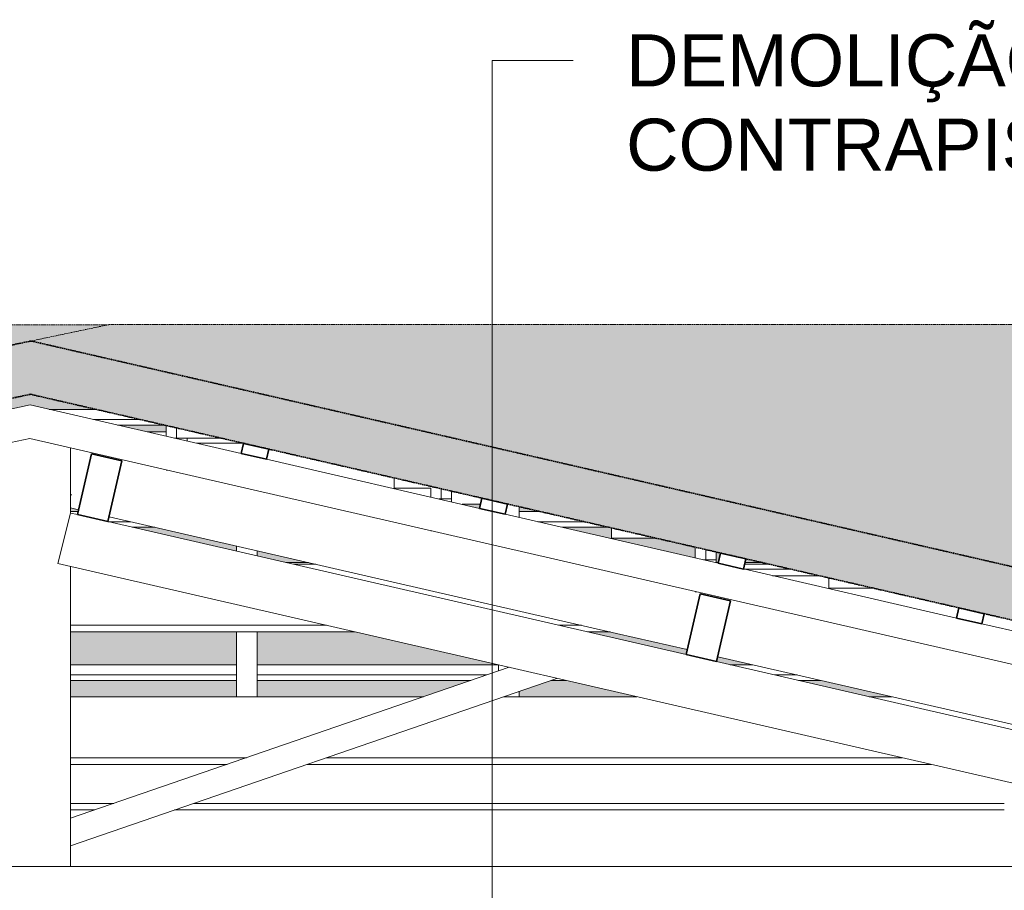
# Model space of a CAD drawing. Header units: millimetres. Extents: x -32613 to 52917, y -2150 to 8528.
# Tile 148 of 256: x 32774 to 34665, y 5102 to 6775. Entities that reach past the tile are written whole.
import ezdxf

# ---------------------------------------------------------------- set-up
doc = ezdxf.new("R2010")
doc.units = ezdxf.units.MM
doc.linetypes.add('_Tracejado médio', pattern=[4, 3, -1])
for name, color, linetype, lineweight in [('A-GENM', 13, 'Continuous', 18), ('A-GLAZ-CWMG', 51, 'Continuous', 18), ('A-ROOF', 132, 'Continuous', 25), ('A-ROOF-PATT', 132, 'Continuous', 25), ('G-ANNO-TEXT', 231, 'Continuous', 9)]:
    doc.layers.add(name, color=color, linetype=linetype, lineweight=lineweight)
doc.styles.add('Arial_3', font='arial.ttf', dxfattribs={"height": 100})

# ---------------------------------------------------------------- blocks, each defined once
blk = doc.blocks.new('Rectangular Mullion - 6x12 cm-3934083-CORTE B - MANTER _ DEMOLIR')
at = {"layer": 'A-GLAZ-CWMG'}
for p, q in [((16465.1, 5728.7), (16508.6, 5728.7)), ((17332.1, 5728.7), (17380.3, 5728.7)), ((16528.8, 5611.5), (16036.8, 5611.5)), ((17018.5, 5611.5), (16975, 5611.5)), ((16036.8, 5598.7), (16584.1, 5598.7)), ((17030.3, 5598.7), (17073.8, 5598.7))]:
    blk.add_line(p, q, dxfattribs=at)
blk = doc.blocks.new('Rectangular Mullion - 6x12 cm-3934084-CORTE B - MANTER _ DEMOLIR')
at = {"layer": 'A-GLAZ-CWMG'}
blk.add_line((16184.3, 5983.2), (16220.8, 5983.2), dxfattribs=at)
blk = doc.blocks.new('Rectangular Mullion - 6x12 cm-3934069-CORTE B - MANTER _ DEMOLIR')
at = {"layer": 'A-GLAZ-CWMG'}
for p, q in [((17420.2, 5719.6), (17330.4, 5719.6)), ((17475.5, 5706.8), (17385.8, 5706.8)), ((17911.7, 5589.6), (17895.6, 5589.6))]:
    blk.add_line(p, q, dxfattribs=at)
blk = doc.blocks.new('Rectangular Mullion - 2x5 cm-4253628-CORTE B - MANTER _ DEMOLIR')
at = {"layer": 'A-GLAZ-CWMG'}
for p, q in [((16036.8, 5535.7), (16355.8, 5535.7)), ((16395.8, 5535.7), (16858.4, 5535.7)), ((17304.5, 5535.7), (17348, 5535.7)), ((16355.8, 5516.1), (16036.8, 5516.1)), ((16036.8, 5505.5), (16355.8, 5505.5)), ((16836.8, 5516.1), (16395.8, 5516.1)), ((16395.8, 5505.5), (16806.1, 5505.5)), ((16959.6, 5505.5), (16989.4, 5505.5)), ((17433, 5516.1), (17389.5, 5516.1)), ((17435.6, 5505.5), (17479.1, 5505.5))]:
    blk.add_line(p, q, dxfattribs=at)
blk = doc.blocks.new('Rectangular Mullion - 2x5 cm-4253638-CORTE B - MANTER _ DEMOLIR')
at = {"layer": 'A-GLAZ-CWMG', "lineweight": 35}
for p, q in [((17744, 5644.9), (17739.5, 5625.4)), ((17792.7, 5633.7), (17744, 5644.9)), ((17739.5, 5625.4), (17788.2, 5614.2)), ((17788.2, 5614.2), (17792.7, 5633.7))]:
    blk.add_line(p, q, dxfattribs=at)
blk = doc.blocks.new('Rectangular Mullion - 2x5 cm-4253639-CORTE B - MANTER _ DEMOLIR')
at = {"layer": 'A-GLAZ-CWMG', "lineweight": 35}
for p, q in [((17285.8, 5750.3), (17281.3, 5730.8)), ((17334.5, 5739.1), (17285.8, 5750.3)), ((17330, 5719.6), (17334.5, 5739.1)), ((17281.3, 5730.8), (17330, 5719.6))]:
    blk.add_line(p, q, dxfattribs=at)
blk = doc.blocks.new('Rectangular Mullion - 2x5 cm-4253640-CORTE B - MANTER _ DEMOLIR')
at = {"layer": 'A-GLAZ-CWMG', "lineweight": 35}
for p, q in [((16827.5, 5855.7), (16823.1, 5836.2)), ((16876.3, 5844.5), (16827.5, 5855.7)), ((16823.1, 5836.2), (16871.8, 5825)), ((16871.8, 5825), (16876.3, 5844.5))]:
    blk.add_line(p, q, dxfattribs=at)
blk = doc.blocks.new('Rectangular Mullion - 2x5 cm-4253641-CORTE B - MANTER _ DEMOLIR')
at = {"layer": 'A-GLAZ-CWMG', "lineweight": 35}
for p, q in [((16369.3, 5961.1), (16364.8, 5941.6)), ((16418.1, 5949.9), (16369.3, 5961.1)), ((16364.8, 5941.6), (16413.6, 5930.4)), ((16413.6, 5930.4), (16418.1, 5949.9))]:
    blk.add_line(p, q, dxfattribs=at)
blk = doc.blocks.new('Rectangular Mullion - 2x5 cm-4253648-CORTE B - MANTER _ DEMOLIR')
at = {"layer": 'A-GLAZ-CWMG'}
for p, q in [((16451, 5732), (16494.5, 5732)), ((17277.4, 5732), (17281.6, 5732)), ((17332.9, 5732), (17366.2, 5732))]:
    blk.add_line(p, q, dxfattribs=at)
blk = doc.blocks.new('Rectangular Mullion - 2x5 cm-4253649-CORTE B - MANTER _ DEMOLIR')
at = {"layer": 'A-GLAZ-CWMG'}
for p, q in [((16036.8, 5830.1), (16051.7, 5830.1)), ((16899.3, 5830.1), (16939.4, 5830.1)), ((16152.7, 5810.6), (16109.2, 5810.6)), ((17024.4, 5810.6), (16934.6, 5810.6)), ((16155.3, 5800), (16198.8, 5800)), ((16980.7, 5800), (17070.5, 5800))]:
    blk.add_line(p, q, dxfattribs=at)
blk = doc.blocks.new('Rectangular Mullion - 2x5 cm-4253651-CORTE B - MANTER _ DEMOLIR')
at = {"layer": 'A-GLAZ-CWMG'}
for p, q in [((15996.2, 6026.4), (16085.9, 6026.4)), ((16170.9, 6006.9), (16081.1, 6006.9)), ((16127.2, 5996.3), (16217, 5996.3))]:
    blk.add_line(p, q, dxfattribs=at)
blk = doc.blocks.new('Rectangular Mullion - 2x5 cm-4253681-CORTE B - MANTER _ DEMOLIR')
at = {"layer": 'A-GLAZ-CWMG'}
for p, q in [((17494, 5682.9), (17494, 5702.4)), ((17494.6, 5702.4), (17494, 5702.4)), ((17579.6, 5682.9), (17494, 5682.9))]:
    blk.add_line(p, q, dxfattribs=at)
blk = doc.blocks.new('Rectangular Mullion - 2x5 cm-4253683-CORTE B - MANTER _ DEMOLIR')
at = {"layer": 'A-GLAZ-CWMG'}
for p, q in [((17076.3, 5779), (17076.3, 5798.5)), ((17076.9, 5798.5), (17076.3, 5798.5)), ((17161.9, 5779), (17076.3, 5779))]:
    blk.add_line(p, q, dxfattribs=at)
blk = doc.blocks.new('Rectangular Mullion - 2x5 cm-4253685-CORTE B - MANTER _ DEMOLIR')
at = {"layer": 'A-GLAZ-CWMG'}
for p, q in [((16658.6, 5875), (16658.6, 5894.6)), ((16659.2, 5894.6), (16658.6, 5894.6)), ((16729.1, 5875), (16658.6, 5875))]:
    blk.add_line(p, q, dxfattribs=at)
blk = doc.blocks.new('Rectangular Mullion - 2x5 cm-4253687-CORTE B - MANTER _ DEMOLIR')
at = {"layer": 'A-GLAZ-CWMG'}
for p, q in [((16240.9, 5971.1), (16240.9, 5990.7)), ((16241.5, 5990.7), (16240.9, 5990.7)), ((16326.5, 5971.1), (16240.9, 5971.1))]:
    blk.add_line(p, q, dxfattribs=at)
blk = doc.blocks.new('Rectangular Mullion - 6x12 cm-3933649-CORTE B - MANTER _ DEMOLIR')
at = {"layer": 'A-GLAZ-CWMG', "lineweight": 35}
for p, q in [((17246.7, 5672.1), (17219.8, 5555.2)), ((17305.2, 5658.7), (17246.7, 5672.1)), ((17278.3, 5541.7), (17305.2, 5658.7)), ((17219.8, 5555.2), (17278.3, 5541.7))]:
    blk.add_line(p, q, dxfattribs=at)
blk = doc.blocks.new('Rectangular Mullion - 6x12 cm 2-3933784-CORTE B - MANTER _ DEMOLIR')
at = {"layer": 'A-GLAZ-CWMG'}
for p, q in [((16052.5, 5833.6), (16036.8, 5837.2)), ((17086.1, 5595.9), (16111, 5820.2))]:
    blk.add_line(p, q, dxfattribs=at)
blk = doc.blocks.new('Rectangular Mullion - 4x6_3-3931219-CORTE B - MANTER _ DEMOLIR')
at = {"layer": 'A-GLAZ-CWMG'}
for p, q in [((15959.6, 6034.8), (16364.8, 5941.6)), ((18846.1, 5306.3), (15959, 5970.3)), ((16413.6, 5930.4), (16823.1, 5836.2)), ((16871.8, 5825), (17281.3, 5730.9)), ((17330, 5719.7), (17739.5, 5625.5)), ((17788.2, 5614.3), (18197.7, 5520.1))]:
    blk.add_line(p, q, dxfattribs=at)
blk = doc.blocks.new('Rectangular Mullion - 4x6_3-V7-CORTE B - MANTER _ DEMOLIR')
at = {"layer": 'A-GLAZ-CWMG'}
for p, q in [((16899.3, 5818.7), (16899.3, 5839.4)), ((16859.3, 5523.9), (16859.3, 5535.4)), ((16899.3, 5474.3), (16899.3, 5484.8))]:
    blk.add_line(p, q, dxfattribs=at)
blk = doc.blocks.new('Rectangular Mullion - 4x6_3-V8-CORTE B - MANTER _ DEMOLIR')
at = {"layer": 'A-GLAZ-CWMG'}
for p, q in [((16355.8, 5753.9), (16355.8, 5763.9)), ((16395.8, 5744.7), (16395.8, 5754.7)), ((16355.8, 5474.3), (16355.8, 5598.7)), ((16395.8, 5474.3), (16395.8, 5598.7))]:
    blk.add_line(p, q, dxfattribs=at)
blk = doc.blocks.new('Rectangular Mullion - 4x6_3-3925302-CORTE B - MANTER _ DEMOLIR')
at = {"layer": 'A-GLAZ-CWMG'}
for p, q in [((16220.8, 5995.4), (16220.8, 5974.8)), ((16240.8, 5971.2), (16240.8, 5990.8)), ((16240.8, 5971.2), (16236.5, 5971.2)), ((16260.8, 5965.6), (16260.8, 5971.1)), ((16220.8, 5909.6), (16223.1, 5909.6))]:
    blk.add_line(p, q, dxfattribs=at)
blk = doc.blocks.new('Rectangular Mullion - 4x6_3-3925303-CORTE B - MANTER _ DEMOLIR')
at = {"layer": 'A-GLAZ-CWMG'}
for p, q in [((16729.1, 5875.1), (16729.1, 5857.9)), ((16749.1, 5854.2), (16749.1, 5873.9)), ((16769.1, 5854.2), (16769.1, 5869.3)), ((16749.1, 5854.2), (16744.8, 5854.2)), ((16769.1, 5854.2), (16749.1, 5854.2)), ((16769.1, 5848.7), (16769.1, 5854.2)), ((16729.1, 5792.7), (16731.4, 5792.7))]:
    blk.add_line(p, q, dxfattribs=at)
blk = doc.blocks.new('Rectangular Mullion - 4x6_3-3925304-CORTE B - MANTER _ DEMOLIR')
at = {"layer": 'A-GLAZ-CWMG'}
for p, q in [((17237.4, 5761.6), (17237.4, 5741)), ((17257.4, 5737.3), (17257.4, 5757)), ((17277.4, 5737.3), (17277.4, 5752.4)), ((17257.4, 5737.3), (17253.1, 5737.3)), ((17277.4, 5737.3), (17257.4, 5737.3)), ((17277.4, 5731.8), (17277.4, 5737.3)), ((17237.4, 5675.8), (17239.8, 5675.8))]:
    blk.add_line(p, q, dxfattribs=at)
blk = doc.blocks.new('Rectangular Mullion - 4x6_3-3931220-CORTE B - MANTER _ DEMOLIR')
at = {"layer": 'A-GLAZ-CWMG'}
for p, q in [((15574.3, 5953.9), (15959.6, 6034.8)), ((12903.6, 5328.7), (15959, 5970.3))]:
    blk.add_line(p, q, dxfattribs=at)
blk = doc.blocks.new('Rectangular Mullion - 6x12 cm-4082038-CORTE B - MANTER _ DEMOLIR')
at = {"layer": 'A-GLAZ-CWMG'}
for p, q in [((16036.8, 5474.3), (16715.4, 5474.3)), ((16869, 5474.3), (17125.1, 5474.3)), ((17571.3, 5474.3), (17614.8, 5474.3)), ((16374.8, 5357), (16036.8, 5357)), ((17635, 5357), (16528.4, 5357)), ((16036.8, 5344.3), (16337.9, 5344.3)), ((16491.5, 5344.3), (17690.3, 5344.3))]:
    blk.add_line(p, q, dxfattribs=at)
blk = doc.blocks.new('Rectangular Mullion - 6x12 cm 2-4082024-CORTE B - MANTER _ DEMOLIR')
at = {"layer": 'A-GLAZ-CWMG'}
for p, q in [((17222, 5564.7), (17086.1, 5595.9)), ((18192.3, 5341.5), (17280.4, 5551.2))]:
    blk.add_line(p, q, dxfattribs=at)
blk = doc.blocks.new('Rectangular Mullion - 6x12 cm-3933667-CORTE B - MANTER _ DEMOLIR')
at = {"layer": 'A-GLAZ-CWMG', "lineweight": 35}
for p, q in [((16077.2, 5941.1), (16050.3, 5824.1)), ((16135.7, 5927.6), (16077.2, 5941.1)), ((16108.8, 5810.7), (16135.7, 5927.6)), ((16050.3, 5824.1), (16108.8, 5810.7))]:
    blk.add_line(p, q, dxfattribs=at)
blk = doc.blocks.new('Rectangular Mullion - 6x12 cm 2-3933760-CORTE B - MANTER _ DEMOLIR')
at = {"layer": 'A-GLAZ-CWMG'}
for p, q in [((15886.8, 5953.1), (15851.3, 5945.7)), ((16039.4, 5862.5), (16036.8, 5862))]:
    blk.add_line(p, q, dxfattribs=at)
blk = doc.blocks.new('Rectangular Mullion - 6x12 cm-3934071-CORTE B - MANTER _ DEMOLIR')
at = {"layer": 'A-GLAZ-CWMG'}
for p, q in [((16369.3, 5961.3), (16279.6, 5961.3)), ((16824.8, 5844), (16789.4, 5844)), ((16879.2, 5844), (16876.2, 5844))]:
    blk.add_line(p, q, dxfattribs=at)
blk = doc.blocks.new('tesoura6 - tesoura-4029236-CORTE B - MANTER _ DEMOLIR')
at = {"layer": 'A-GENM'}
for p, q in [((16036.8, 5827.2), (16036.8, 5952.4)), ((16036.8, 5827.2), (16012.6, 5730.2)), ((16050.3, 5824.1), (16036.8, 5827.2)), ((17219.8, 5555.2), (16108.8, 5810.7)), ((16012.6, 5730.2), (18544.9, 5147.8)), ((16036.8, 5147.8), (16036.8, 5724.6)), ((16879.5, 5530.8), (16036.8, 5240.7)), ((18389.3, 5286.2), (17278.3, 5541.7)), ((16036.8, 5187.8), (16971.6, 5509.6)), ((16036.8, 5240.7), (16036.8, 5187.8)), ((18544.9, 5147.8), (13122.4, 5147.8)), ((15886.8, 5147.8), (16036.8, 5147.8))]:
    blk.add_line(p, q, dxfattribs=at)
blk = doc.blocks.new('Rectangular Mullion - 6x12 cm-4082041-CORTE B - MANTER _ DEMOLIR')
at = {"layer": 'A-GLAZ-CWMG'}
for p, q in [((16120.4, 5269.4), (16036.8, 5269.4)), ((17831.1, 5269.4), (16274, 5269.4)), ((16036.8, 5256.7), (16083.4, 5256.7)), ((16237, 5256.7), (17831.1, 5256.7))]:
    blk.add_line(p, q, dxfattribs=at)

msp = doc.modelspace()

# ---------------------------------------------------------------- hatches: boundary and pattern name
at = {"layer": 'A-ROOF-PATT', "lineweight": 18}
h = msp.add_hatch(color=21, dxfattribs=at)
h.paths.add_polyline_path([(35958.263, 5328.7), (35980.459, 5425.206), (32795.483, 6157.751), (29306.485, 5425.061), (29326.707, 5328.765), (29335.037, 5328.876), (32794.507, 6055.365), (35953.918, 5328.7)], flags=0)
h.paths.add_polyline_path([(23907.309, 5328.765), (23910.387, 5328.876), (23934.434, 5425.061), (18802.37, 6708.077), (14050.459, 5425.061), (14076.459, 5328.765), (14077.439, 5328.765), (18803.338, 6604.758), (23906.864, 5328.876)], flags=0)
at = {"layer": 'A-ROOF-PATT'}
h = msp.add_hatch(color=254, dxfattribs=at)
h.paths.add_polyline_path([(14475.15, 5431.887), (14536.024, 5431.887), (14808.763, 5505.526), (14804.5, 5505.526), (14804.5, 5525.072), (14459.371, 5431.887)], flags=0)
h.paths.add_polyline_path([(17078.399, 5474.313), (17078.399, 5505.526), (16614.906, 5505.526), (16614.906, 5474.313), (16968.869, 5474.313)], flags=0)
h.paths.add_polyline_path([(17118.399, 5474.313), (17581.892, 5474.313), (17581.892, 5505.526), (17118.399, 5505.526)], flags=0)
h.paths.add_polyline_path([(20642.852, 5474.313), (21106.346, 5474.313), (21106.346, 5505.526), (20642.852, 5505.526)], flags=0)
h.paths.add_polyline_path([(20602.852, 5474.313), (20602.852, 5505.526), (20139.359, 5505.526), (20139.359, 5474.313), (20317.064, 5474.313)], flags=0)
h.paths.add_polyline_path([(30124.814, 5474.313), (30166.832, 5483.137), (30165.231, 5490.759), (30105.909, 5490.759), (30045.188, 5478.008), (30045.188, 5474.313)], flags=0)
h.paths.add_polyline_path([(30431.357, 5474.313), (30441.183, 5474.313), (30589.819, 5505.526), (30579.993, 5505.526), (30463.547, 5481.073)], flags=0)
h.paths.add_polyline_path([(23325.117, 5474.313), (23259.332, 5490.759), (23181.151, 5490.759), (23181.151, 5505.526), (23160.319, 5505.526), (23160.319, 5494.917), (23242.735, 5474.313)], flags=0)
h.paths.add_polyline_path([(31679.706, 5474.313), (31679.706, 5505.526), (31660.289, 5505.526), (31511.653, 5474.313), (31535.935, 5474.313)], flags=0)
h.paths.add_polyline_path([(31719.706, 5474.313), (31889.001, 5474.313), (31798.351, 5505.526), (31719.706, 5505.526)], flags=0)
h.paths.add_polyline_path([(22479.881, 5474.313), (22523.76, 5474.313), (22471.845, 5487.291), (22469.349, 5476.946)], flags=0)
h.paths.add_polyline_path([(32042.579, 5474.313), (32183.199, 5474.313), (32183.199, 5505.526), (31951.928, 5505.526), (32000.893, 5488.666)], flags=0)
h.paths.add_polyline_path([(32223.199, 5474.313), (32686.692, 5474.313), (32686.692, 5505.526), (32223.199, 5505.526)], flags=0)
h.paths.add_polyline_path([(35320.819, 5474.313), (35249.313, 5490.759), (35244.159, 5490.759), (35244.159, 5474.313)], flags=0)
h.paths.add_polyline_path([(32871.163, 5474.313), (33190.186, 5474.313), (33190.186, 5505.526), (32871.163, 5505.526)], flags=0)
h.paths.add_polyline_path([(22067.57, 5474.313), (21942.716, 5505.526), (21649.839, 5505.526), (21649.839, 5474.313), (22037.333, 5474.313)], flags=0)
h.paths.add_polyline_path([(33230.186, 5474.313), (33549.747, 5474.313), (33640.398, 5505.526), (33230.186, 5505.526)], flags=0)
h.paths.add_polyline_path([(21609.839, 5474.313), (21609.839, 5505.526), (21146.346, 5505.526), (21146.346, 5474.313), (21546.941, 5474.313)], flags=0)
h.paths.add_polyline_path([(16111.412, 5474.313), (16574.906, 5474.313), (16574.906, 5505.526), (16111.412, 5505.526), (16111.412, 5497.715)], flags=0)
h.paths.add_polyline_path([(16071.412, 5474.313), (16071.412, 5505.526), (15902.191, 5505.526), (15786.585, 5474.313), (16012.496, 5474.313)], flags=0)
h.paths.add_polyline_path([(20099.359, 5474.313), (20099.359, 5505.526), (19800.916, 5505.526), (19710.265, 5474.313)], flags=0)
h.paths.add_polyline_path([(17621.892, 5474.313), (17895.941, 5474.313), (17805.291, 5505.526), (17621.892, 5505.526)], flags=0)
h.paths.add_polyline_path([(18049.519, 5474.313), (18085.386, 5474.313), (18085.386, 5505.526), (17958.868, 5505.526)], flags=0)
h.paths.add_polyline_path([(18125.386, 5474.313), (18588.879, 5474.313), (18588.879, 5505.526), (18125.386, 5505.526)], flags=0)
h.paths.add_polyline_path([(18628.879, 5474.313), (18728.103, 5474.313), (18728.103, 5505.526), (18628.879, 5505.526), (18628.879, 5490.497)], flags=0)
h.paths.add_polyline_path([(34449.147, 5474.313), (34313.437, 5505.526), (34269.902, 5505.526), (34405.613, 5474.313)], flags=0)
h.paths.add_polyline_path([(18878.103, 5474.313), (19092.372, 5474.313), (19092.372, 5505.526), (18878.103, 5505.526), (18878.103, 5500.879)], flags=0)
h.paths.add_polyline_path([(33733.679, 5474.313), (33959.478, 5474.313), (33823.768, 5505.526), (33793.975, 5505.526), (33733.679, 5484.764)], flags=0)
h.paths.add_polyline_path([(19556.688, 5474.313), (19595.866, 5487.803), (19595.866, 5505.526), (19132.372, 5505.526), (19132.372, 5474.313)], flags=0)
h.paths.add_polyline_path([(35204.159, 5480.497), (35204.159, 5490.759), (35163.703, 5490.759), (35163.703, 5505.526), (35128.368, 5505.526), (35128.368, 5497.929), (35163.703, 5489.802)], flags=0)
h.paths.add_polyline_path([(22411.055, 5491.519), (22413.636, 5501.844), (22398.906, 5505.526), (22355.027, 5505.526)], flags=0)
h.paths.add_polyline_path([(30215.765, 5493.412), (30273.449, 5505.526), (30213.221, 5505.526)], flags=0)
h.paths.add_polyline_path([(19635.866, 5501.576), (19647.338, 5505.526), (19635.866, 5505.526)], flags=0)
h.paths.add_polyline_path([(23120.319, 5504.917), (23120.319, 5505.526), (23117.881, 5505.526)], flags=0)
h.paths.add_polyline_path([(32223.199, 5535.672), (32686.692, 5535.672), (32686.692, 5598.743), (32223.199, 5598.743), (32223.199, 5543.569)], flags=0)
h.paths.add_polyline_path([(18628.879, 5535.672), (18728.103, 5535.672), (18728.103, 5598.743), (18628.879, 5598.743)], flags=0)
h.paths.add_polyline_path([(20099.359, 5535.672), (20099.359, 5598.743), (20071.638, 5598.743), (19888.467, 5535.672)], flags=0)
h.paths.add_polyline_path([(32871.163, 5535.672), (33190.186, 5535.672), (33190.186, 5598.743), (32871.163, 5598.743)], flags=0)
h.paths.add_polyline_path([(22278.321, 5535.672), (22153.332, 5566.92), (22153.332, 5555.95), (22234.442, 5535.672)], flags=0)
h.paths.add_polyline_path([(20701.85, 5535.672), (21106.346, 5535.672), (21106.346, 5598.743), (20642.852, 5598.743), (20642.852, 5535.672)], flags=0)
h.paths.add_polyline_path([(18472.249, 5535.672), (18588.879, 5535.672), (18588.879, 5598.743), (18125.386, 5598.743), (18125.386, 5535.672)], flags=0)
h.paths.add_polyline_path([(19702.126, 5535.672), (19734.889, 5535.672), (19918.06, 5598.743), (19635.866, 5598.743), (19635.866, 5535.672)], flags=0)
h.paths.add_polyline_path([(33230.186, 5535.672), (33692.697, 5535.672), (33418.476, 5598.743), (33230.186, 5598.743)], flags=0)
h.paths.add_polyline_path([(21822.131, 5535.672), (21649.839, 5578.746), (21649.839, 5535.672)], flags=0)
h.paths.add_polyline_path([(21609.839, 5535.672), (21609.839, 5588.746), (21569.848, 5598.743), (21146.346, 5598.743), (21146.346, 5535.672), (21546.941, 5535.672)], flags=0)
h.paths.add_polyline_path([(31864.377, 5535.672), (32183.199, 5535.672), (32183.199, 5598.743), (32104.18, 5598.743), (31841.444, 5543.569), (31859.565, 5537.33)], flags=0)
h.paths.add_polyline_path([(14843.763, 5535.672), (14920.416, 5535.672), (15027.827, 5564.673), (15022.619, 5583.963), (14900.605, 5551.02)], flags=0)
h.paths.add_polyline_path([(16071.412, 5535.672), (16071.412, 5551.216), (16013.844, 5535.672)], flags=0)
h.paths.add_polyline_path([(20139.359, 5535.672), (20602.852, 5535.672), (20602.852, 5598.743), (20139.359, 5598.743), (20139.359, 5553.416)], flags=0)
h.paths.add_polyline_path([(16627.434, 5535.672), (17078.399, 5535.672), (17078.399, 5598.743), (16614.906, 5598.743), (16614.906, 5535.672)], flags=0)
h.paths.add_polyline_path([(35026.612, 5535.672), (35035.669, 5535.672), (35036.56, 5539.547), (34831.617, 5586.829), (34746.006, 5586.829), (34746.006, 5589.559), (34735.459, 5589.559), (34735.459, 5588.298), (34964.266, 5535.672)], flags=0)
h.paths.add_polyline_path([(34138.831, 5535.672), (34182.366, 5535.672), (34114.791, 5551.215), (34112.604, 5541.705)], flags=0)
h.paths.add_polyline_path([(23079.678, 5535.672), (23019.002, 5550.842), (23015.209, 5535.672), (23055.027, 5535.672)], flags=0)
h.paths.add_polyline_path([(30319.782, 5535.672), (30417.003, 5535.672), (30513.506, 5555.938), (30513.506, 5576.355), (30336.888, 5539.265)], flags=0)
h.paths.add_polyline_path([(30723.546, 5535.672), (30733.373, 5535.672), (30989.975, 5589.559), (30980.149, 5589.559), (30731.437, 5537.33)], flags=0)
h.paths.add_polyline_path([(16574.906, 5535.672), (16574.906, 5598.743), (16247.439, 5598.743), (16111.412, 5562.016), (16111.412, 5535.672), (16418.363, 5535.672)], flags=0)
h.paths.add_polyline_path([(18085.386, 5535.672), (18085.386, 5598.743), (17688.146, 5598.743), (17871.317, 5535.672)], flags=0)
h.paths.add_polyline_path([(18878.103, 5535.672), (19092.372, 5535.672), (19092.372, 5598.743), (18878.103, 5598.743)], flags=0)
h.paths.add_polyline_path([(17242.372, 5535.672), (17581.892, 5535.672), (17581.892, 5582.448), (17534.568, 5598.743), (17118.399, 5598.743), (17118.399, 5535.672)], flags=0)
h.paths.add_polyline_path([(17621.892, 5535.672), (17717.74, 5535.672), (17621.892, 5568.675)], flags=0)
h.paths.add_polyline_path([(19595.866, 5535.672), (19595.866, 5598.743), (19132.372, 5598.743), (19132.372, 5535.672)], flags=0)
h.paths.add_polyline_path([(22965.648, 5543.584), (22970.494, 5562.968), (22928.736, 5573.408), (22928.736, 5552.812), (22965.644, 5543.586)], flags=0)
h.paths.add_polyline_path([(34054.13, 5555.154), (34056.318, 5564.664), (33908.145, 5598.743), (33864.61, 5598.743), (34029.68, 5560.777)], flags=0)
h.paths.add_polyline_path([(22888.736, 5562.812), (22888.736, 5583.408), (22875.051, 5586.829), (22796.87, 5586.829), (22796.87, 5589.559), (22781.75, 5589.559), (22796.87, 5585.779)], flags=0)
h.paths.add_polyline_path([(30553.506, 5564.338), (30605.407, 5575.237), (30602.973, 5586.829), (30563.386, 5586.829), (30553.506, 5584.755)], flags=0)
h.paths.add_polyline_path([(22113.332, 5565.95), (22113.332, 5576.92), (22026.037, 5598.743), (21982.158, 5598.743), (22090.562, 5571.642)], flags=0)
h.paths.add_polyline_path([(15076.098, 5577.707), (15172.294, 5603.679), (15168.031, 5603.679), (15168.031, 5623.225), (15070.89, 5596.997)], flags=0)
h.paths.add_polyline_path([(30654.34, 5585.513), (30673.605, 5589.559), (30656.459, 5589.559), (30656.459, 5586.829), (30654.063, 5586.829)], flags=0)
h.paths.add_polyline_path([(15207.294, 5633.826), (15283.947, 5633.826), (15500.417, 5692.273), (15495.209, 5711.563), (15397.557, 5685.197)], flags=0)
h.paths.add_polyline_path([(34111.732, 5731.979), (34115.895, 5731.979), (34120.116, 5750.329), (34168.844, 5739.122), (34167.201, 5731.979), (34200.531, 5731.979), (34111.732, 5752.403), (34111.732, 5737.332)], flags=0)
h.paths.add_polyline_path([(20701.85, 5731.979), (21036.905, 5731.979), (20764.877, 5799.986), (20656.089, 5799.986), (20642.852, 5795.428), (20642.852, 5731.979)], flags=0)
h.paths.add_polyline_path([(17301.202, 5731.979), (17581.892, 5731.979), (17581.892, 5799.986), (17118.399, 5799.986), (17118.399, 5794.923), (17279.935, 5739.302)], flags=0)
h.paths.add_polyline_path([(17621.892, 5731.979), (18085.386, 5731.979), (18085.386, 5799.986), (17621.892, 5799.986), (17621.892, 5739.258)], flags=0)
h.paths.add_polyline_path([(19702.126, 5731.979), (20099.359, 5731.979), (20099.359, 5799.986), (19635.866, 5799.986), (19635.866, 5731.979)], flags=0)
h.paths.add_polyline_path([(15647.477, 5731.979), (15899.355, 5799.986), (15895.092, 5799.986), (15895.092, 5819.531), (15570.824, 5731.979)], flags=0)
h.paths.add_polyline_path([(20139.359, 5731.979), (20305.005, 5731.979), (20502.511, 5799.986), (20139.359, 5799.986), (20139.359, 5739.302)], flags=0)
h.paths.add_polyline_path([(21493.094, 5731.979), (21307.674, 5778.334), (21305.093, 5768.01), (21449.215, 5731.979)], flags=0)
h.paths.add_polyline_path([(20602.852, 5731.979), (20602.852, 5781.655), (20458.583, 5731.979)], flags=0)
h.paths.add_polyline_path([(18878.103, 5731.979), (19092.372, 5731.979), (19092.372, 5799.986), (18878.103, 5799.986), (18878.103, 5739.302)], flags=0)
h.paths.add_polyline_path([(22212.069, 5731.979), (22294.452, 5731.979), (22153.332, 5767.259), (22153.332, 5746.663), (22182.779, 5739.302)], flags=0)
h.paths.add_polyline_path([(18125.386, 5731.979), (18588.879, 5731.979), (18588.879, 5799.986), (18125.386, 5799.986), (18125.386, 5739.302)], flags=0)
h.paths.add_polyline_path([(18728.103, 5731.979), (18728.103, 5799.986), (18628.879, 5799.986), (18628.879, 5731.979)], flags=0)
h.paths.add_polyline_path([(33285.324, 5731.979), (33328.859, 5731.979), (33230.186, 5754.674), (33230.186, 5744.661), (33253.487, 5739.302)], flags=0)
h.paths.add_polyline_path([(19595.866, 5731.979), (19595.866, 5799.986), (19132.372, 5799.986), (19132.372, 5731.979)], flags=0)
h.paths.add_polyline_path([(16740.905, 5731.979), (17078.399, 5731.979), (17078.399, 5755.815), (16968.869, 5793.529), (16768.026, 5739.302)], flags=0)
h.paths.add_polyline_path([(31668.166, 5731.979), (31679.706, 5734.402), (31679.706, 5736.466), (31658.34, 5731.979)], flags=0)
h.paths.add_polyline_path([(17118.399, 5731.979), (17147.624, 5731.979), (17118.399, 5742.042), (17118.399, 5739.302)], flags=0)
h.paths.add_polyline_path([(31351.796, 5731.979), (31482.558, 5759.439), (31478.341, 5778.97), (31254.575, 5731.979)], flags=0)
h.paths.add_polyline_path([(34071.732, 5740.955), (34071.732, 5761.603), (33996.223, 5778.97), (33910.612, 5778.97), (33910.612, 5798.66), (33904.848, 5799.986), (33815.077, 5799.986), (33964.538, 5765.61)], flags=0)
h.paths.add_polyline_path([(31719.706, 5742.802), (31992.009, 5799.986), (31982.182, 5799.986), (31719.706, 5744.866)], flags=0)
h.paths.add_polyline_path([(33190.186, 5753.861), (33190.186, 5763.874), (33033.176, 5799.986), (32989.642, 5799.986)], flags=0)
h.paths.add_polyline_path([(22113.332, 5756.663), (22113.332, 5777.259), (22106.489, 5778.97), (22080.669, 5778.97), (22077.416, 5765.642), (22083.092, 5764.223)], flags=0)
h.paths.add_polyline_path([(31531.49, 5769.715), (31675.639, 5799.986), (31578.418, 5799.986), (31571.414, 5798.515), (31571.414, 5778.97), (31529.547, 5778.97)], flags=0)
h.paths.add_polyline_path([(22028.834, 5777.788), (22028.83, 5778.97), (22028.308, 5778.97), (22028.308, 5798.515), (22022.424, 5799.986), (21940.041, 5799.986), (22028.83, 5777.789)], flags=0)
h.paths.add_polyline_path([(21246.884, 5782.562), (21249.465, 5792.886), (21221.066, 5799.986), (21177.187, 5799.986)], flags=0)
h.paths.add_polyline_path([(20139.359, 5830.132), (20590.063, 5830.132), (20602.852, 5834.536), (20602.852, 5840.492), (20552.153, 5853.167), (20139.359, 5853.167), (20139.359, 5837.987)], flags=0)
h.paths.add_polyline_path([(18728.103, 5830.132), (18728.103, 5853.167), (18628.879, 5853.167), (18628.879, 5830.132)], flags=0)
h.paths.add_polyline_path([(20099.359, 5830.132), (20099.359, 5853.167), (19635.866, 5853.167), (19635.866, 5830.132), (19702.126, 5830.132)], flags=0)
h.paths.add_polyline_path([(19595.866, 5830.132), (19595.866, 5853.167), (19132.372, 5853.167), (19132.372, 5830.132)], flags=0)
h.paths.add_polyline_path([(18588.879, 5830.132), (18588.879, 5853.167), (18125.386, 5853.167), (18125.386, 5830.132), (18472.556, 5830.132)], flags=0)
h.paths.add_polyline_path([(32871.163, 5830.132), (32886.045, 5830.132), (32886.851, 5833.641), (32871.163, 5837.249)], flags=0)
h.paths.add_polyline_path([(19092.372, 5830.132), (19092.372, 5853.167), (18878.103, 5853.167), (18878.103, 5830.132), (19087.188, 5830.132)], flags=0)
h.paths.add_polyline_path([(17118.399, 5830.132), (17581.892, 5830.132), (17581.892, 5853.167), (17189.749, 5853.167), (17118.399, 5833.902)], flags=0)
h.paths.add_polyline_path([(21056.602, 5830.132), (21100.481, 5830.132), (21008.343, 5853.167), (20964.464, 5853.167), (21019.638, 5839.373)], flags=0)
h.paths.add_polyline_path([(32135.562, 5830.132), (32183.199, 5840.136), (32183.199, 5842.2), (32125.736, 5830.132)], flags=0)
h.paths.add_polyline_path([(15934.355, 5830.132), (15970.236, 5830.132), (15967.798, 5839.162)], flags=0)
h.paths.add_polyline_path([(18085.386, 5830.132), (18085.386, 5853.167), (17621.892, 5853.167), (17621.892, 5830.132), (17774.724, 5830.132)], flags=0)
h.paths.add_polyline_path([(33773.778, 5830.132), (33733.679, 5839.355), (33733.679, 5830.132)], flags=0)
h.paths.add_polyline_path([(21819.456, 5830.132), (21872.1, 5830.132), (21872.1, 5837.567), (21846.438, 5843.983), (21764.055, 5843.983)], flags=0)
h.paths.add_polyline_path([(31819.193, 5830.132), (31885.146, 5843.983), (31787.925, 5843.983), (31721.972, 5830.132)], flags=0)
h.paths.add_polyline_path([(16021.278, 5832.905), (16071.412, 5846.441), (16071.412, 5853.012), (16095.749, 5853.012), (16262.886, 5898.139), (16258.623, 5898.139), (16258.623, 5917.685), (16016.07, 5852.195)], flags=0)
h.paths.add_polyline_path([(33657.415, 5836.248), (33659.194, 5843.983), (33623.788, 5843.983), (33657.411, 5836.249)], flags=0)
h.paths.add_polyline_path([(16374.539, 5928.286), (16445.597, 5947.471), (16440.388, 5966.761), (16297.886, 5928.286)], flags=0)
h.paths.add_polyline_path([(16493.868, 5960.505), (16574.906, 5982.385), (16574.906, 5988.956), (16599.242, 5988.956), (16626.417, 5996.293), (16622.154, 5996.293), (16622.154, 6015.838), (16488.66, 5979.795), (16489.468, 5976.799)], flags=0)
h.paths.add_polyline_path([(18085.386, 5983.16), (18085.386, 5996.293), (17719.844, 5996.293), (17671.205, 5983.16), (17774.724, 5983.16)], flags=0)
h.paths.add_polyline_path([(19905.028, 5983.16), (20032.181, 5983.16), (19979.651, 5996.293), (19635.866, 5996.293), (19635.866, 5983.16), (19702.126, 5983.16)], flags=0)
h.paths.add_polyline_path([(21207.346, 5983.16), (21259.746, 5983.16), (21259.746, 5990.656), (21237.198, 5996.293), (21154.815, 5996.293), (21177.363, 5990.656)], flags=0)
h.paths.add_polyline_path([(18125.386, 5983.16), (18588.879, 5983.16), (18588.879, 5996.293), (18125.386, 5996.293)], flags=0)
h.paths.add_polyline_path([(18628.879, 5983.16), (18728.103, 5983.16), (18728.103, 5996.293), (18628.879, 5996.293)], flags=0)
h.paths.add_polyline_path([(19595.866, 5983.16), (19595.866, 5996.293), (19132.372, 5996.293), (19132.372, 5983.16)], flags=0)
h.paths.add_polyline_path([(33055.096, 5983.16), (33055.096, 5995.429), (33051.342, 5996.293), (32961.57, 5996.293), (33018.668, 5983.16)], flags=0)
h.paths.add_polyline_path([(32546.778, 5983.16), (32546.778, 5996.293), (32513.211, 5996.293), (32486.369, 5990.656), (32486.369, 5983.16)], flags=0)
h.paths.add_polyline_path([(19087.188, 5983.16), (19092.372, 5983.16), (19092.372, 5996.293), (18878.103, 5996.293), (18878.103, 5983.16)], flags=0)
h.paths.add_polyline_path([(32586.778, 5991.325), (32610.432, 5996.293), (32586.778, 5996.293)], flags=0)
h.paths.add_polyline_path([(32753.986, 6026.439), (32794.507, 6034.717), (32830.499, 6026.439), (32920.271, 6026.439), (32793.366, 6055.125), (32726.692, 6041.124), (32726.692, 6026.439)], flags=0)
h.paths.add_polyline_path([(18878.103, 6026.439), (19092.372, 6026.439), (19092.372, 6094.446), (18878.103, 6094.446)], flags=0)
h.paths.add_polyline_path([(32686.692, 6026.439), (32686.692, 6032.724), (32656.765, 6026.439)], flags=0)
h.paths.add_polyline_path([(19132.372, 6026.439), (19595.866, 6026.439), (19595.866, 6092.239), (19587.037, 6094.446), (19132.372, 6094.446)], flags=0)
h.paths.add_polyline_path([(18472.249, 6026.439), (18588.879, 6026.439), (18588.879, 6094.446), (18125.386, 6094.446), (18125.386, 6026.439)], flags=0)
h.paths.add_polyline_path([(19635.866, 6026.439), (19859.065, 6026.439), (19635.866, 6082.239)], flags=0)
h.paths.add_polyline_path([(21095.632, 6026.439), (21096.866, 6031.376), (20766.403, 6113.951), (20766.403, 6094.446), (20762.202, 6094.446), (21034.23, 6026.439), (21092.015, 6026.439)], flags=0)
h.paths.add_polyline_path([(18628.879, 6026.439), (18728.103, 6026.439), (18728.103, 6094.446), (18628.879, 6094.446)], flags=0)
h.paths.add_polyline_path([(17831.497, 6026.439), (18085.386, 6026.439), (18085.386, 6094.446), (18083.375, 6094.446)], flags=0)
h.paths.add_polyline_path([(16738.07, 6026.439), (16918.187, 6075.071), (16912.978, 6094.361), (16661.417, 6026.439)], flags=0)
h.paths.add_polyline_path([(16966.458, 6088.104), (16989.947, 6094.446), (16985.684, 6094.446), (16985.536, 6113.951), (16961.25, 6107.394), (16964.746, 6094.446)], flags=0)
h.paths.add_polyline_path([(17078.399, 6124.592), (17078.399, 6124.899), (17102.735, 6124.899), (17353.478, 6192.599), (17349.215, 6192.599), (17349.215, 6212.145), (17024.947, 6124.592)], flags=0)
h.paths.add_polyline_path([(20676.966, 6124.592), (20724, 6124.592), (20676.966, 6136.351), (20674.027, 6124.592)], flags=0)
h.paths.add_polyline_path([(20623.928, 6130.354), (20628.459, 6148.477), (20373.79, 6212.145), (20373.79, 6192.599), (20369.589, 6192.599), (20618.571, 6130.354), (20623.608, 6130.354)], flags=0)
h.paths.add_polyline_path([(17437.146, 6222.745), (17465.131, 6222.745), (17581.892, 6254.271), (17581.892, 6260.842), (17606.229, 6260.842), (17715.643, 6290.752), (17712.746, 6290.752), (17712.746, 6310.298), (17433.84, 6234.993), (17434.857, 6231.223)], flags=0)
h.paths.add_polyline_path([(20249.004, 6222.745), (20331.386, 6222.745), (20208.559, 6253.452), (20203.788, 6234.049), (20215.093, 6231.223)], flags=0)
h.paths.add_polyline_path([(18878.103, 6237.584), (19014.486, 6237.584), (18878.103, 6271.679)], flags=0)
h.paths.add_polyline_path([(18728.103, 6237.584), (18728.103, 6268.523), (18628.879, 6241.732), (18628.879, 6237.584)], flags=0)
h.paths.add_polyline_path([(20155.206, 6246.195), (20160.052, 6265.579), (19981.177, 6310.298), (19981.177, 6290.752), (19976.976, 6290.752), (20115.078, 6256.227), (20139.359, 6256.227), (20139.359, 6250.157), (20155.201, 6246.196)], flags=0)
h.paths.add_polyline_path([(17828.662, 6320.899), (17863.366, 6330.269), (17858.158, 6349.559), (17752.009, 6320.899), (17821.047, 6320.899)], flags=0)
h.paths.add_polyline_path([(19856.391, 6320.899), (19938.773, 6320.899), (19740.152, 6370.554), (19735.381, 6351.151), (19740.152, 6349.958)], flags=0)
h.paths.add_polyline_path([(17911.638, 6343.302), (18080.539, 6388.906), (18076.276, 6388.906), (18076.276, 6408.451), (17906.429, 6362.592), (17910.692, 6346.804)], flags=0)
h.paths.add_polyline_path([(19686.799, 6363.297), (19691.645, 6382.681), (19588.564, 6408.451), (19588.564, 6388.906), (19584.363, 6388.906), (19611.585, 6382.1), (19635.866, 6382.1), (19635.866, 6376.03), (19686.794, 6363.298)], flags=0)
h.paths.add_polyline_path([(19546.16, 6419.052), (19271.745, 6487.656), (19266.974, 6468.253), (19463.777, 6419.052)], flags=0)
h.paths.add_polyline_path([(18192.192, 6419.052), (18335.956, 6457.868), (18330.748, 6477.158), (18115.539, 6419.052), (18160.706, 6419.052)], flags=0)
h.paths.add_polyline_path([(18384.228, 6470.902), (18444.07, 6487.059), (18439.807, 6487.059), (18439.807, 6506.604), (18379.019, 6490.192), (18381.036, 6482.722)], flags=0)
h.paths.add_polyline_path([(19218.392, 6480.399), (19223.238, 6499.783), (19195.951, 6506.604), (19195.951, 6487.059), (19191.749, 6487.059), (19218.387, 6480.4)], flags=0)
h.paths.add_polyline_path([(19071.164, 6517.205), (19153.547, 6517.205), (18802.37, 6604.496), (18479.07, 6517.205), (18555.723, 6517.205), (18588.879, 6526.157), (18588.879, 6532.728), (18613.215, 6532.728), (18797.784, 6582.562), (18798.487, 6585.375), (18803.531, 6584.114), (18808.577, 6585.375), (18809.307, 6582.67), (18947.511, 6548.119)], flags=0)
for points in [[(26927.652, 5425.061), (29306.485, 5425.061), (32944.883, 6189.125), (20878.179, 6189.125), (23934.434, 5425.061), (26773.917, 5425.061)], [(40456.296, 5425.206), (47335.124, 5425.206), (44279.16, 6189.197), (32945.228, 6189.197), (32795.483, 6157.751), (35980.459, 5425.206), (40302.561, 5425.206)]]:
    msp.add_hatch(color=254, dxfattribs=at).paths.add_polyline_path(points, flags=0)

# ---------------------------------------------------------------- linework, layer by layer
at = {"layer": 'A-ROOF', "color": 30, "linetype": '_Tracejado médio', "lineweight": 18}
for p, q in [((20878.179, 6189.125), (32944.883, 6189.125)), ((32945.228, 6189.197), (32795.483, 6157.751)), ((44279.16, 6189.197), (32945.228, 6189.197))]:
    msp.add_line(p, q, dxfattribs=at)
at = {"layer": 'A-ROOF', "color": 40, "linetype": '_Tracejado médio', "lineweight": 35}
for p, q in [((32795.483, 6157.751), (29306.485, 5425.061)), ((35980.459, 5425.206), (32795.483, 6157.751)), ((29334.508, 5328.765), (32794.507, 6055.365)), ((32794.507, 6055.365), (35953.918, 5328.7))]:
    msp.add_line(p, q, dxfattribs=at)
at = {"layer": 'G-ANNO-TEXT', "color": 7}
for p, q in [((33681.557, 6696.991), (33837.187, 6696.991)), ((33681.557, 1095.845), (33681.557, 6696.991))]:
    msp.add_line(p, q, dxfattribs=at)

# ---------------------------------------------------------------- block references
at = {"layer": 'A-GENM'}
msp.add_blockref('tesoura6 - tesoura-4029236-CORTE B - MANTER _ DEMOLIR', (16834.344, 0), dxfattribs=at)
at = {"layer": 'A-GLAZ-CWMG'}
for name in ['Rectangular Mullion - 4x6_3-3931220-CORTE B - MANTER _ DEMOLIR', 'Rectangular Mullion - 4x6_3-3931219-CORTE B - MANTER _ DEMOLIR', 'Rectangular Mullion - 2x5 cm-4253651-CORTE B - MANTER _ DEMOLIR', 'Rectangular Mullion - 6x12 cm-3934084-CORTE B - MANTER _ DEMOLIR', 'Rectangular Mullion - 4x6_3-3925302-CORTE B - MANTER _ DEMOLIR', 'Rectangular Mullion - 2x5 cm-4253687-CORTE B - MANTER _ DEMOLIR', 'Rectangular Mullion - 6x12 cm-3934071-CORTE B - MANTER _ DEMOLIR', 'Rectangular Mullion - 2x5 cm-4253641-CORTE B - MANTER _ DEMOLIR', 'Rectangular Mullion - 6x12 cm 2-3933760-CORTE B - MANTER _ DEMOLIR', 'Rectangular Mullion - 6x12 cm-3933667-CORTE B - MANTER _ DEMOLIR', 'Rectangular Mullion - 2x5 cm-4253685-CORTE B - MANTER _ DEMOLIR', 'Rectangular Mullion - 4x6_3-3925303-CORTE B - MANTER _ DEMOLIR', 'Rectangular Mullion - 2x5 cm-4253640-CORTE B - MANTER _ DEMOLIR', 'Rectangular Mullion - 2x5 cm-4253649-CORTE B - MANTER _ DEMOLIR', 'Rectangular Mullion - 6x12 cm 2-3933784-CORTE B - MANTER _ DEMOLIR', 'Rectangular Mullion - 4x6_3-V7-CORTE B - MANTER _ DEMOLIR', 'Rectangular Mullion - 2x5 cm-4253683-CORTE B - MANTER _ DEMOLIR', 'Rectangular Mullion - 4x6_3-V8-CORTE B - MANTER _ DEMOLIR', 'Rectangular Mullion - 4x6_3-3925304-CORTE B - MANTER _ DEMOLIR', 'Rectangular Mullion - 2x5 cm-4253639-CORTE B - MANTER _ DEMOLIR', 'Rectangular Mullion - 2x5 cm-4253648-CORTE B - MANTER _ DEMOLIR', 'Rectangular Mullion - 6x12 cm-3934083-CORTE B - MANTER _ DEMOLIR', 'Rectangular Mullion - 6x12 cm-3934069-CORTE B - MANTER _ DEMOLIR', 'Rectangular Mullion - 2x5 cm-4253681-CORTE B - MANTER _ DEMOLIR', 'Rectangular Mullion - 6x12 cm-3933649-CORTE B - MANTER _ DEMOLIR', 'Rectangular Mullion - 2x5 cm-4253638-CORTE B - MANTER _ DEMOLIR', 'Rectangular Mullion - 6x12 cm 2-4082024-CORTE B - MANTER _ DEMOLIR', 'Rectangular Mullion - 2x5 cm-4253628-CORTE B - MANTER _ DEMOLIR', 'Rectangular Mullion - 6x12 cm-4082038-CORTE B - MANTER _ DEMOLIR', 'Rectangular Mullion - 6x12 cm-4082041-CORTE B - MANTER _ DEMOLIR']:
    msp.add_blockref(name, (16834.344, 0), dxfattribs=at)

# ---------------------------------------------------------------- texts
at = {"layer": 'G-ANNO-TEXT', "color": 7, "char_height": 100, "attachment_point": 1, "style": 'Arial_3'}
for s, insert, width in [('DEMOLIÇÃO DE PISO E ', (33938.787, 6746.991), 1992.19344), ('CONTRAPISO', (33938.787, 6584.934), 1138.39625)]:
    msp.add_mtext(s, dxfattribs=dict(at, insert=insert, width=width))

doc.saveas('drawing.dxf')
